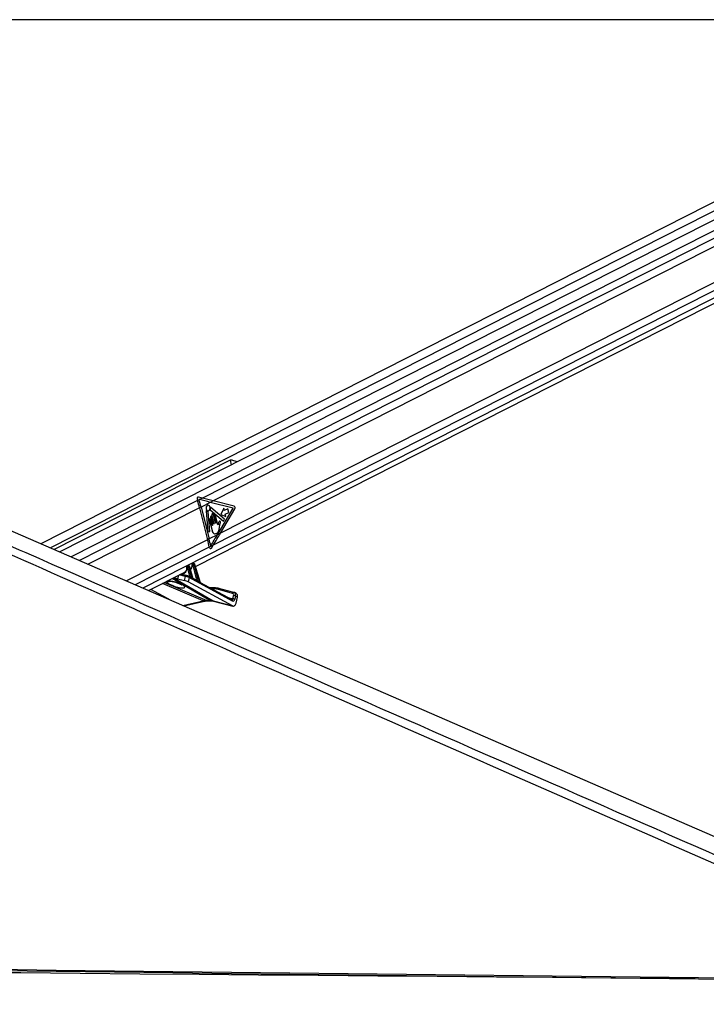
# Paper-space layout '3M DUO Surface Plate' of a CAD drawing. Header units: millimetres. Extents: x 10 to 10348, y 20 to 7979.
# Tile 30 of 117: x 2826 to 3321, y 3153 to 3862. Entities that reach past the tile are written whole.
import ezdxf

# ---------------------------------------------------------------- set-up
doc = ezdxf.new("R2010")
doc.units = ezdxf.units.MM
doc.layers.add('COMPONENT_GEOMETRY', color=7, linetype='Continuous')
doc.styles.add('SLDTEXTSTYLE0', font='TXT', dxfattribs={"width": 0.75})
doc.dimstyles.new('SLDDIMSTYLE0', dxfattribs={"dimtxt": 75, "dimasz": 3.302, "dimexe": 0, "dimexo": 0.0625, "dimgap": 18.75, "dimtad": 0, "dimtih": 1, "dimtoh": 1, "dimdec": 1, "dimrnd": 1e-09, "dimzin": 12, "dimdsep": 46, "dimtxsty": 'SLDTEXTSTYLE0', "dimsah": 1, "dimcen": 0.09, "dimadec": 0, "dimazin": 3, "dimtfac": 1, "dimtdec": 1, "dimtofl": 0, "dimtmove": 0, "dimatfit": 3, "dimfxl": 1, "dimfrac": 2, "dimtolj": 1, "dimtzin": 12, "dimarcsym": 0})

# ---------------------------------------------------------------- blocks, each defined once
blk = doc.blocks.new('_D_14')
at = {"layer": 'COMPONENT_GEOMETRY', "color": 7}
for p, q in [((3604.47, 3861.9), (417.28, 3861.9)), ((420.45, 3861.9), (420.45, 2461.18)), ((420.45, 941.4), (420.45, 2342.12)), ((3455.96, 941.4), (417.28, 941.4))]:
    blk.add_line(p, q, dxfattribs=at)
for points in [[(420.45, 3861.9), (419.94, 3858.6), (420.96, 3858.6)], [(420.45, 941.4), (420.96, 944.7), (419.94, 944.7)]]:
    blk.add_solid(points, dxfattribs=at)
at = {"layer": 'COMPONENT_GEOMETRY', "color": 7, "insert": (268.06, 2438.8), "char_height": 75, "attachment_point": 1, "style": 'SLDTEXTSTYLE0'}
blk.add_mtext('2920.5', dxfattribs=at)

psp = doc.layouts.new('3M DUO Surface Plate')

# ---------------------------------------------------------------- linework, layer by layer
at = {"color": 7, "linetype": 'Continuous', "lineweight": 25}
for p, q in [((3504.52, 3821.32), (2841.59, 3484.74)), ((3529.92, 3821.32), (2855.28, 3478.79)), ((2953, 3468.26), (3543.52, 3768.07)), ((2977.81, 3544.79), (2851.26, 3480.54)), ((2954.09, 3516.7), (2954.36, 3515.82)), ((2955.44, 3516.37), (2954.36, 3515.82)), ((2957.85, 3517.6), (2955, 3518.31)), ((2955.38, 3516.58), (2955.44, 3516.37)), ((2955.7, 3516.5), (2955.38, 3516.58)), ((2955.7, 3516.5), (2955.44, 3516.37)), ((2957.85, 3517.6), (2955.7, 3516.5)), ((2965.74, 3515.6), (2963.59, 3514.51)), ((2980.79, 3511.73), (2965.74, 3515.6)), ((2956.91, 3511.12), (2955.83, 3510.57)), ((2955.83, 3510.57), (2961.66, 3487.6)), ((2963.59, 3514.51), (2956.91, 3511.12)), ((2956.91, 3511.12), (2962.74, 3488.14)), ((2960.57, 3508.47), (2961.88, 3493.27)), ((2963.24, 3493.5), (2962, 3507.88)), ((2963.56, 3509.22), (2973.01, 3500.86)), ((2980.1, 3510.26), (2963.59, 3514.51)), ((2973.7, 3502.46), (2963.89, 3510.9)), ((2968.76, 3491.2), (2980.1, 3510.26)), ((2970.91, 3492.29), (2981.3, 3509.75)), ((2973.28, 3510.27), (2971.22, 3505.89)), ((2973.67, 3508.72), (2973.28, 3510.27)), ((2976.11, 3509.95), (2973.67, 3508.72)), ((2976.82, 3507.15), (2976.11, 3509.95)), ((2962.95, 3501.54), (2964.82, 3494.19)), ((2963.71, 3503.63), (2965.14, 3498)), ((2964.99, 3497.93), (2963.95, 3502.04)), ((2964.62, 3505.11), (2966.17, 3498.98)), ((2966.03, 3498.91), (2964.7, 3504.13)), ((2967.31, 3499.56), (2965.76, 3505.69)), ((2966.26, 3504.35), (2967.45, 3499.63)), ((2969.08, 3498.29), (2967.39, 3504.93)), ((2971.22, 3505.89), (2974.78, 3504.36)), ((2973.01, 3500.86), (2973.7, 3502.46)), ((2974.38, 3505.91), (2976.82, 3507.15)), ((2974.78, 3504.36), (2974.38, 3505.91)), ((2970.16, 3496.26), (2970.53, 3498.68)), ((2962.74, 3488.14), (2961.66, 3487.6)), ((2961.88, 3493.27), (2963.24, 3493.5)), ((2968.76, 3491.2), (2962.74, 3488.14)), ((2970.91, 3492.29), (2968.76, 3491.2)), ((2965.72, 3483.8), (2962.86, 3482.34)), ((2962.86, 3482.34), (2962.93, 3481.98)), ((2964.35, 3481.61), (2965.72, 3483.8)), ((2946.97, 3468.3), (2946.83, 3468.3)), ((2947.37, 3469.13), (2946.88, 3468.88)), ((2947.53, 3469.17), (2947.04, 3468.92)), ((2947.04, 3468.92), (2947.18, 3468.92)), ((2947.18, 3468.92), (2947.67, 3469.17)), ((2948.95, 3461.1), (2947.19, 3468.07)), ((2947.67, 3469.17), (2947.53, 3469.17)), ((2947.79, 3469.2), (2947.65, 3469.2)), ((2948.38, 3468.49), (2947.88, 3468.24)), ((2947.88, 3468.24), (2949.88, 3460.32)), ((2951.11, 3459.63), (2948.38, 3468.49)), ((2951.32, 3459.5), (2948.51, 3468.62)), ((2949.21, 3466.34), (2949.5, 3466.48)), ((2950.97, 3469.38), (2950.65, 3469.38)), ((2951.24, 3470.23), (2950.71, 3469.96)), ((2951.4, 3470.27), (2950.87, 3470)), ((2950.87, 3470), (2951.18, 3470)), ((2951.18, 3470), (2951.71, 3470.27)), ((2953.89, 3458.47), (2951.19, 3469.15)), ((2951.71, 3470.27), (2951.4, 3470.27)), ((2951.83, 3470.3), (2951.52, 3470.3)), ((2952.42, 3469.59), (2951.88, 3469.32)), ((2951.88, 3469.32), (2954.85, 3457.52)), ((2956.42, 3456.63), (2952.42, 3469.59)), ((2956.6, 3456.6), (2952.55, 3469.72)), ((2919.12, 3451.06), (2945.71, 3464.56)), ((2940.06, 3459.51), (2945.01, 3458.28)), ((2946.54, 3461.79), (2942.33, 3462.84)), ((2945.01, 3458.28), (2945.63, 3461.15)), ((2946.54, 3461.79), (2946.66, 3461.74)), ((2948.34, 3460.34), (2947.68, 3457.23)), ((2948.1, 3461.17), (2948, 3461.21)), ((2949.11, 3460.63), (2948.1, 3461.17)), ((2979.48, 3443.51), (2948.34, 3460.34)), ((2953.85, 3458.07), (2951.4, 3459.39)), ((2935.52, 3443.93), (2920.77, 3451.9)), ((2979.46, 3440.06), (2947.68, 3457.23)), ((2979.24, 3444.35), (2956.61, 3456.58)), ((2967.05, 3452.94), (2963.33, 3452.94)), ((2979.65, 3449.02), (2968.82, 3451.96)), ((2980.58, 3449.66), (2969.75, 3452.59)), ((2979.88, 3445.05), (2980.35, 3447.26)), ((2980.87, 3449.53), (2980.58, 3449.66)), ((2980.68, 3449.62), (2980.58, 3449.66)), ((2982.26, 3448.86), (2980.93, 3449.52)), ((2981.74, 3446.97), (2981.26, 3444.76)), ((2983.07, 3446.3), (2981.74, 3446.97)), ((2982.13, 3441.93), (2983.07, 3446.3)), ((2944.45, 3440.05), (2959.37, 3443.37)), ((2960.98, 3443.8), (2963.15, 3443.8)), ((2961.69, 3443.63), (2963.86, 3443.63)), ((2965.54, 3443.54), (2979.46, 3440.06)), ((2965.93, 3443.39), (2979.84, 3439.91))]:
    psp.add_line(p, q, dxfattribs=at)
at = {"color": 8, "linetype": 'Continuous', "lineweight": 25}
for p, q in [((3510.42, 3817.75), (2848.56, 3481.72)), ((3533.71, 3815.51), (2863.49, 3475.23)), ((3533.45, 3809.84), (2957.85, 3517.6)), ((3533.45, 3803.84), (2965.74, 3515.6)), ((3535.5, 3778.94), (2970.91, 3492.29)), ((3540.71, 3770.44), (2915.1, 3452.81)), ((3537.78, 3774.24), (2965.72, 3483.8)), ((2977.81, 3544.79), (2978.67, 3541.44)), ((2954.36, 3515.82), (2869.37, 3472.67)), ((2955.83, 3510.57), (2875.74, 3469.91)), ((2961.66, 3487.6), (2903.27, 3457.95)), ((2962.86, 3482.34), (2909.48, 3455.24)), ((2963.15, 3443.8), (2936.15, 3459.7)), ((2937.19, 3460.23), (2965.54, 3443.54)), ((2940.59, 3461.96), (2940.06, 3459.51)), ((2945.63, 3461.15), (2941.19, 3462.26)), ((2942.51, 3462.93), (2946.51, 3461.79)), ((2946.58, 3461.77), (2948.95, 3461.1)), ((2952.25, 3458.93), (2953.89, 3458.47)), ((2958.34, 3443.54), (2929.22, 3456.18)), ((2930.72, 3456.94), (2960.98, 3443.8)), ((2936.69, 3457.51), (2936.6, 3457.65)), ((2966.38, 3452.28), (2964.57, 3452.28)), ((2976.28, 3445.95), (2979.88, 3445.05)), ((2943.84, 3440.32), (2958.34, 3443.54)), ((2965.54, 3443.54), (2965.93, 3443.39))]:
    psp.add_line(p, q, dxfattribs=at)
at = {"color": 7, "linetype": 'Continuous', "lineweight": 25, "flags": 128}
for points in [[(2393.31, 3679.52), (2525.11, 3622.26), (2854.52, 3479.13), (3266.29, 3300.21), (3498.25, 3199.42)], [(2961.44, 3512.44), (2960.96, 3512.03), (2960.63, 3511.39), (2960.49, 3510.62), (2960.57, 3509.83), (2960.86, 3509.15), (2961.32, 3508.68), (2961.86, 3508.48), (2962.42, 3508.6), (2962.9, 3509.01), (2963.24, 3509.65), (2963.37, 3510.43), (2963.29, 3511.21), (2963, 3511.9), (2962.55, 3512.37), (2962, 3512.56), (2961.44, 3512.44)], [(2960.81, 3508.64), (2960.77, 3508.68), (2960.73, 3508.69), (2960.68, 3508.69), (2960.64, 3508.67), (2960.61, 3508.63), (2960.59, 3508.58), (2960.57, 3508.53), (2960.57, 3508.47)], [(2963.89, 3510.9), (2963.85, 3510.92), (2963.81, 3510.93), (2963.77, 3510.92), (2963.74, 3510.9), (2963.71, 3510.87), (2963.68, 3510.82), (2963.67, 3510.77), (2963.67, 3510.71)], [(2963.95, 3502.04), (2963.84, 3502.29), (2963.68, 3502.47), (2963.47, 3502.54), (2963.27, 3502.5), (2963.09, 3502.34), (2962.97, 3502.11), (2962.92, 3501.83), (2962.95, 3501.54)], [(2964.7, 3504.13), (2964.6, 3504.38), (2964.43, 3504.56), (2964.23, 3504.63), (2964.03, 3504.58), (2963.85, 3504.43), (2963.73, 3504.2), (2963.68, 3503.91), (2963.71, 3503.63)], [(2965.76, 3505.69), (2965.63, 3505.97), (2965.44, 3506.17), (2965.21, 3506.25), (2964.98, 3506.2), (2964.78, 3506.03), (2964.64, 3505.76), (2964.58, 3505.44), (2964.62, 3505.11)], [(2967.39, 3504.93), (2967.27, 3505.22), (2967.08, 3505.41), (2966.85, 3505.49), (2966.62, 3505.45), (2966.42, 3505.27), (2966.28, 3505.01), (2966.22, 3504.68), (2966.26, 3504.35)], [(2965.14, 3498), (2965.14, 3497.96), (2965.13, 3497.92), (2965.12, 3497.88), (2965.09, 3497.86), (2965.06, 3497.85), (2965.03, 3497.86), (2965.01, 3497.89), (2964.99, 3497.93)], [(2966.17, 3498.98), (2966.18, 3498.94), (2966.17, 3498.9), (2966.15, 3498.86), (2966.13, 3498.84), (2966.1, 3498.84), (2966.07, 3498.85), (2966.05, 3498.87), (2966.03, 3498.91)], [(2967.45, 3499.63), (2967.46, 3499.59), (2967.45, 3499.55), (2967.43, 3499.51), (2967.41, 3499.49), (2967.38, 3499.49), (2967.35, 3499.5), (2967.33, 3499.52), (2967.31, 3499.56)], [(2947.65, 3469.2), (2947.6, 3469.19), (2947.53, 3469.17)], [(2947.79, 3469.2), (2947.74, 3469.19), (2947.67, 3469.17)], [(2951.4, 3470.27), (2951.46, 3470.29), (2951.52, 3470.3)], [(2951.71, 3470.27), (2951.78, 3470.29), (2951.83, 3470.3)], [(2967.29, 3452.89), (2967.15, 3452.93), (2967.05, 3452.94)], [(3312.63, 3171.61), (3298.22, 3171.73), (3255.39, 3172.1), (3212.56, 3172.47), (3169.72, 3172.84), (3126.89, 3173.2), (3084.06, 3173.57), (3041.23, 3173.94), (2998.39, 3174.31), (2955.56, 3174.68), (2912.73, 3175.04), (2869.9, 3175.41), (2827.06, 3175.78), (2804.67, 3175.98)], [(2810.64, 3178.42), (2852.67, 3177.93), (2894.69, 3177.43), (2936.72, 3176.94), (2978.74, 3176.44), (3020.76, 3175.95), (3104.81, 3174.96), (3146.83, 3174.47), (3188.86, 3173.98), (3230.88, 3173.49), (3272.91, 3173), (3314.93, 3172.5), (3356.95, 3172.01), (3398.98, 3171.52), (3441, 3171.03), (3479.86, 3170.58), (3518.72, 3170.12)], [(2810.64, 3177.5), (2852.67, 3177.01), (2894.69, 3176.51), (2936.71, 3176.02), (2978.74, 3175.53), (3020.76, 3175.03), (3104.81, 3174.05), (3146.83, 3173.55), (3188.86, 3173.06), (3230.88, 3172.57), (3272.91, 3172.08), (3314.93, 3171.58), (3356.95, 3171.09), (3398.98, 3170.6), (3441, 3170.11), (3481.57, 3169.64), (3522.15, 3169.16)]]:
    psp.add_lwpolyline(points, dxfattribs=at)
at = {"color": 8, "linetype": 'Continuous', "lineweight": 25, "flags": 128}
for points in [[(2946.54, 3468.2), (2946.54, 3468.2), (2946.55, 3468.17), (2946.58, 3468.14), (2946.63, 3468.12), (2946.7, 3468.1)], [(2948.51, 3468.62), (2948.51, 3468.62), (2948.5, 3468.59), (2948.48, 3468.56), (2948.44, 3468.53), (2948.38, 3468.49)], [(2950.52, 3469.21), (2950.46, 3469.24), (2950.41, 3469.28), (2950.38, 3469.32), (2950.36, 3469.36), (2950.36, 3469.37)], [(2952.42, 3469.59), (2952.48, 3469.63), (2952.52, 3469.66), (2952.54, 3469.69), (2952.55, 3469.72), (2952.55, 3469.72)], [(2960.98, 3443.8), (2961.38, 3443.66), (2961.69, 3443.63)], [(2963.15, 3443.8), (2963.55, 3443.66), (2963.85, 3443.63)]]:
    psp.add_lwpolyline(points, dxfattribs=at)
at = {"color": 7, "linetype": 'Continuous', "lineweight": 25}
for centre, radius, start, end in [((2847.26, 3483), 112.02, 14.25198, 17.04218), ((2848.34, 3483.54), 112.02, 14.25198, 17.04218), ((2962, 3509.56), 1.51, 217.53749, 264.7551), ((2961.82, 3507.89), 0.176, 357.7781, 77.18974), ((2963.75, 3509.39), 0.252, 160.17273, 223.35802), ((2960.31, 3510.52), 3.37, 341.97902, 3.29855), ((2980.15, 3510.51), 1.38, 326.34341, 62.23455), ((2857.09, 3461.03), 107.89, 11.39272, 14.25359), ((2858.05, 3461.55), 108.02, 11.55873, 14.25247), ((2947.37, 3468.46), 0.566, 125.10346, 196.44607), ((2947.51, 3468.46), 0.566, 125.10346, 196.44607), ((2947.02, 3470.25), 2.19, 274.52929, 293.12909), ((2951.2, 3469.54), 0.566, 125.10346, 196.44607), ((2951.51, 3469.54), 0.566, 125.10346, 196.44607), ((2951.02, 3471.33), 2.19, 274.52929, 293.12909), ((2950.08, 3460.25), 0.219, 161.42154, 208.99116), ((2951.32, 3459.56), 0.225, 161.788, 206.14726), ((2955.09, 3457.45), 0.245, 162.70731, 197.16086), ((2956.66, 3456.55), 0.255, 162.97667, 193.1146), ((2966.41, 3442.99), 9.29, 74.99934, 90.19308), ((2967.32, 3443.11), 9.77, 74.99934, 90.19308), ((2979.94, 3441.92), 3.14, 65.12763, 91.1935), ((2980.42, 3444.12), 3.14, 65.12763, 91.1935)]:
    psp.add_arc(centre, radius, start, end, dxfattribs=at)
at = {"color": 8, "linetype": 'Continuous', "lineweight": 25}
for centre, radius, start, end in [((2946.44, 3460.96), 0.832, 83.19325, 166.83794), ((2947.69, 3460.6), 0.709, 338.27308, 54.07106), ((2948.63, 3461.07), 0.324, 302.29133, 5.67388), ((2948.68, 3461.05), 0.416, 307.33652, 356.2624), ((2953.59, 3458.43), 0.305, 292.52867, 6.97563), ((2953.6, 3458.43), 0.32, 293.13643, 4.09013), ((2933.18, 3461.52), 4.01, 254.87864, 288.30639), ((2967.16, 3452.17), 0.781, 97.87147, 172.1347), ((2969.63, 3451.76), 0.841, 82.35566, 166.12392), ((2978.82, 3443.78), 0.709, 338.27308, 54.07106), ((2980.46, 3448.82), 0.841, 82.35566, 166.12392), ((2959.08, 3444.81), 1.47, 239.89395, 281.03561)]:
    psp.add_arc(centre, radius, start, end, dxfattribs=at)
at = {"color": 7, "linetype": 'Continuous', "lineweight": 25}
for centre, major_axis, ratio, start_param, end_param in [((2954.9, 3517.11), (-0.12, 1.21), 0.720552, 6.033283, 8.128685), ((2907.02, 3514.51), (124.66, -25.73), 0.099796, 1.120501, 1.190315), ((2909.17, 3515.6), (124.66, -25.73), 0.099796, 1.120501, 1.190315), ((2912.19, 3491.2), (83.28, 118.68), 0.327713, 4.87263, 4.938417), ((2914.34, 3492.29), (83.28, 118.68), 0.327713, 4.868604, 4.938417), ((2963.74, 3482.39), (0.11, 1.22), 0.687565, 1.976308, 4.073806), ((2946.88, 3468.06), (-0.103, 0.228), 0.673111, 5.987747, 7.397853), ((2947.02, 3468.06), (-0.103, 0.228), 0.673111, 4.451858, 5.987747), ((2947.36, 3468.21), (-0.33, 0.674), 0.668218, 4.431387, 5.967276), ((2947.85, 3468.47), (-0.349, 0.664), 0.662657, 4.411724, 5.947614), ((2946.42, 3471.09), (-2.25, 5.02), 0.673724, 3.284505, 3.372492), ((2950.71, 3469.14), (-0.103, 0.228), 0.673111, 5.987747, 7.251981), ((2951.02, 3469.14), (-0.103, 0.228), 0.673111, 4.451858, 5.987747), ((2951.36, 3469.29), (-0.33, 0.674), 0.668218, 4.431387, 5.967276), ((2951.9, 3469.56), (-0.349, 0.664), 0.662657, 4.411724, 5.947614), ((2936.76, 3461.3), (4.71, -1.88), 0.125295, 4.906957, 5.540232), ((2942.64, 3469.17), (-2.25, 5.02), 0.673724, 3.17485, 3.520702), ((2946.33, 3457.56), (1.88, -0.75), 0.125295, 0.826687, 2.39864), ((2946.95, 3460.46), (1.92, -0.59), 0.196947, 0.822531, 2.394484), ((2947.33, 3461.38), (0.942, -0.377), 0.125295, 0.826687, 2.39864), ((2949.34, 3460.45), (0.865, -0.373), 0.104519, 2.155932, 2.465467), ((2949.43, 3460.68), (0.621, -0.448), 0.146215, 2.248168, 2.557703), ((2925.97, 3471.89), (37.2, -19.59), 0.027805, 0.843472, 0.887621), ((2926.15, 3471.89), (37.02, -19.59), 0.022315, 0.842179, 0.886328), ((2954.37, 3458.04), (0.621, -0.448), 0.146215, 2.472506, 2.557703), ((2938.65, 3455.51), (6.54, -2.07), 0.224044, 3.090728, 8.241573), ((2925.97, 3471.89), (37.2, -19.59), 0.027805, 0.626744, 0.696578), ((2926.15, 3471.89), (37.02, -19.59), 0.022315, 0.625451, 0.695285), ((2979.93, 3445.43), (-0.08, 2.04), 0.682392, 2.758736, 4.354283), ((2978.92, 3447.17), (0.89, 1.79), 0.666691, 5.080057, 6.416628), ((2979.59, 3446.84), (1.34, 2.68), 0.666983, 6.283091, 6.416675), ((2980.92, 3446.17), (1.34, 2.68), 0.666691, 5.080057, 6.283044), ((2956.27, 3424.95), (9.3, 17.74), 0.688446, 0.339084, 0.515399), ((2958.44, 3424.95), (8.96, 17.91), 0.658734, 0.149545, 0.32586), ((2980.13, 3442.93), (-0.12, 3.06), 0.682392, 2.758736, 4.354283)]:
    psp.add_ellipse(centre, major_axis=major_axis, ratio=ratio, start_param=start_param, end_param=end_param, dxfattribs=at)
at = {"color": 8, "linetype": 'Continuous', "lineweight": 25}
for centre, major_axis, ratio, start_param, end_param in [((2942.3, 3469.01), (-2.47, 5.47), 0.673111, 2.767813, 4.25626), ((2947.22, 3468.21), (-0.33, 0.674), 0.668218, 5.967276, 6.289634), ((2947.71, 3468.47), (-0.349, 0.664), 0.662657, 5.947614, 6.27346), ((2946.09, 3470.94), (-2.47, 5.47), 0.673111, 3.367324, 4.110388), ((2951.04, 3469.29), (-0.33, 0.674), 0.668218, 5.967276, 6.293873), ((2951.58, 3469.56), (-0.349, 0.664), 0.662657, 5.947614, 6.27346), ((2979.21, 3445.38), (-0.24, 1.05), 0.596541, 2.848417, 4.256822), ((2979.59, 3446.84), (1.34, 2.68), 0.666983, 5.080104, 6.283091)]:
    psp.add_ellipse(centre, major_axis=major_axis, ratio=ratio, start_param=start_param, end_param=end_param, dxfattribs=at)
at = {"color": 7, "linetype": 'Continuous', "lineweight": 25}
for points, knots in [([(3518.72, 3170.12), (3518.26, 3170.32), (3354.56, 3242.1), (3120.31, 3344.83), (2836.31, 3469.55), (2665.17, 3544.79), (2537.46, 3601.08), (2432.94, 3647.27), (2378.8, 3671.35), (2351.73, 3683.4)], [0, 0, 0, 0, 0.001178, 0.420275, 0.601458, 0.730782, 0.860106, 0.930053, 1, 1, 1, 1]), ([(2982.85, 3543.56), (2982.84, 3543.56), (2982.41, 3543.74), (2981.33, 3544.18), (2979.97, 3544.7), (2978.85, 3544.96), (2978.19, 3544.95), (2977.91, 3544.83), (2977.81, 3544.79)], [0, 0, 0, 0, 0.00383, 0.271742, 0.5909, 0.78487, 0.929736, 1, 1, 1, 1]), ([(2970.53, 3498.68), (2970.62, 3499.06), (2970.73, 3499.55), (2970.89, 3500.13), (2970.88, 3500.45), (2970.8, 3500.7), (2970.69, 3500.84), (2970.53, 3500.94), (2970.27, 3500.91), (2970.11, 3500.74), (2970.03, 3500.66)], [0, 0, 0, 0, 0.369532, 0.462234, 0.557841, 0.653711, 0.700172, 0.747002, 0.872845, 1, 1, 1, 1]), ([(2964.82, 3494.19), (2964.95, 3493.74), (2965.21, 3492.89), (2966.04, 3492.05), (2967.02, 3491.83), (2967.98, 3492.12), (2968.86, 3492.71), (2969.59, 3493.65), (2969.97, 3494.93), (2970.1, 3495.82), (2970.16, 3496.26)], [0, 0, 0, 0, 0.13106, 0.251024, 0.376916, 0.501355, 0.627161, 0.75065, 0.875357, 1, 1, 1, 1]), ([(2969.16, 3498.39), (2969.15, 3498.37), (2969.13, 3498.33), (2969.1, 3498.3), (2969.08, 3498.29), (2969.08, 3498.29)], [0, 0, 0, 0, 0.51399, 0.984901, 1, 1, 1, 1]), ([(2969.36, 3499.28), (2969.33, 3499.12), (2969.29, 3498.81), (2969.2, 3498.52), (2969.16, 3498.39)], [0, 0, 0, 0, 0.5191471, 1, 1, 1, 1]), ([(2970.03, 3500.66), (2969.87, 3500.44), (2969.57, 3500.05), (2969.43, 3499.52), (2969.36, 3499.28)], [0, 0, 0, 0, 0.546848, 1, 1, 1, 1]), ([(2946.56, 3467.37), (2946.54, 3467.06), (2946.51, 3466.37), (2946.25, 3465.55), (2945.97, 3465.16), (2945.86, 3465)], [0, 0, 0, 0, 0.3318835, 0.7361521, 1, 1, 1, 1]), ([(2946.89, 3468.88), (2946.83, 3468.85), (2946.72, 3468.78), (2946.6, 3468.61), (2946.53, 3468.41), (2946.53, 3468.27), (2946.54, 3468.2)], [0, 0, 0, 0, 0.22277, 0.490051, 0.753658, 1, 1, 1, 1]), ([(2946.54, 3468.2), (2946.56, 3467.99), (2946.59, 3467.7), (2946.56, 3467.44), (2946.56, 3467.37)], [0, 0, 0, 0, 0.7418896, 1, 1, 1, 1]), ([(2947.65, 3469.2), (2947.57, 3469.19), (2947.47, 3469.19), (2947.39, 3469.13), (2947.37, 3469.12)], [0, 0, 0, 0, 0.7692058, 1, 1, 1, 1]), ([(2948.51, 3468.62), (2948.48, 3468.69), (2948.41, 3468.85), (2948.23, 3469.05), (2948.01, 3469.18), (2947.86, 3469.19), (2947.79, 3469.2)], [0, 0, 0, 0, 0.225039, 0.529895, 0.792759, 1, 1, 1, 1]), ([(2950.3, 3468.65), (2950.24, 3468.34), (2950.12, 3467.68), (2949.76, 3466.96), (2949.44, 3466.65), (2949.31, 3466.53)], [0, 0, 0, 0, 0.346517, 0.74184, 1, 1, 1, 1]), ([(2950.36, 3469.37), (2950.36, 3469.16), (2950.36, 3468.91), (2950.31, 3468.69), (2950.3, 3468.65)], [0, 0, 0, 0, 0.8078341, 1, 1, 1, 1]), ([(2950.72, 3469.95), (2950.66, 3469.93), (2950.54, 3469.86), (2950.43, 3469.69), (2950.37, 3469.51), (2950.36, 3469.4), (2950.36, 3469.37)], [0, 0, 0, 0, 0.2465831, 0.5477976, 0.8447076, 1, 1, 1, 1]), ([(2951.52, 3470.3), (2951.44, 3470.29), (2951.34, 3470.29), (2951.26, 3470.23), (2951.24, 3470.22)], [0, 0, 0, 0, 0.767141, 1, 1, 1, 1]), ([(2952.55, 3469.72), (2952.52, 3469.79), (2952.46, 3469.95), (2952.27, 3470.15), (2952.05, 3470.28), (2951.9, 3470.29), (2951.83, 3470.3)], [0, 0, 0, 0, 0.225039, 0.529895, 0.792759, 1, 1, 1, 1]), ([(2949.1, 3461.03), (2949.16, 3460.98), (2949.33, 3460.87), (2949.56, 3460.63), (2949.76, 3460.43), (2949.86, 3460.34), (2949.88, 3460.32)], [0, 0, 0, 0, 0.205277, 0.54887, 0.921065, 1, 1, 1, 1]), ([(2949.89, 3460.15), (2949.87, 3460.16), (2949.74, 3460.23), (2949.49, 3460.4), (2949.25, 3460.56), (2949.12, 3460.62), (2949.11, 3460.63)], [0, 0, 0, 0, 0.104416, 0.571205, 0.986902, 1, 1, 1, 1]), ([(2951.4, 3459.39), (2951.4, 3459.39), (2951.39, 3459.4), (2951.36, 3459.43), (2951.33, 3459.47), (2951.32, 3459.5), (2951.32, 3459.5)], [0, 0, 0, 0, 0.320068, 0.609851, 0.937663, 1, 1, 1, 1]), ([(2953.92, 3458.45), (2953.96, 3458.43), (2954.07, 3458.36), (2954.28, 3458.16), (2954.53, 3457.88), (2954.73, 3457.64), (2954.84, 3457.54), (2954.85, 3457.52)], [0, 0, 0, 0, 0.105262, 0.280223, 0.626144, 0.932878, 1, 1, 1, 1]), ([(2932.14, 3457.65), (2932.17, 3457.69), (2932.29, 3457.84), (2932.83, 3458), (2933.93, 3458.04), (2935.26, 3457.91), (2936.21, 3457.73), (2936.6, 3457.65)], [0, 0, 0, 0, 0.0947449, 0.3228392, 0.5669318, 0.8205405, 1, 1, 1, 1]), ([(2934.4, 3457.78), (2934.4, 3457.78), (2934.37, 3457.78), (2934.51, 3457.79), (2934.83, 3457.79), (2935.43, 3457.73), (2936.09, 3457.64), (2936.54, 3457.54), (2936.7, 3457.5)], [0, 0, 0, 0, 0.033564, 0.178535, 0.361238, 0.603907, 0.863493, 1, 1, 1, 1]), ([(2936.69, 3457.51), (2936.89, 3457.47), (2937.49, 3457.33), (2938.53, 3457.04), (2939.76, 3456.64), (2940.93, 3456.19), (2941.89, 3455.75), (2942.55, 3455.4), (2942.93, 3455.15), (2942.97, 3455.12), (2942.99, 3455.1)], [0, 0, 0, 0, 0.065885, 0.199139, 0.345071, 0.502285, 0.664142, 0.797732, 0.910621, 1, 1, 1, 1]), ([(2954.85, 3457.38), (2954.83, 3457.39), (2954.7, 3457.47), (2954.43, 3457.67), (2954.13, 3457.91), (2953.92, 3458.03), (2953.85, 3458.06)], [0, 0, 0, 0, 0.084189, 0.443876, 0.832318, 1, 1, 1, 1]), ([(2956.61, 3456.57), (2956.61, 3456.57), (2956.61, 3456.57), (2956.6, 3456.59), (2956.6, 3456.6)], [0, 0, 0, 0, 0.578191, 1, 1, 1, 1]), ([(2959.37, 3443.37), (2959.57, 3443.41), (2960.37, 3443.58), (2961.12, 3443.61), (2961.69, 3443.63)], [0, 0, 0, 0, 0.25059, 1, 1, 1, 1]), ([(2963.86, 3443.63), (2964.04, 3443.63), (2964.76, 3443.62), (2965.43, 3443.49), (2965.93, 3443.39)], [0, 0, 0, 0, 0.250467, 1, 1, 1, 1])]:
    psp.add_open_spline(points, degree=3, knots=knots, dxfattribs=at)
at = {"color": 8, "linetype": 'Continuous', "lineweight": 25}
for points, knots in [([(2364.13, 3683.16), (2391.46, 3671.15), (2446.11, 3647.12), (2551.15, 3601), (2679.35, 3544.74), (2981.99, 3412.01), (3254.45, 3292.6), (3476.47, 3195.3), (3496.89, 3186.36)], [0, 0, 0, 0, 0.0720957, 0.1441915, 0.2778045, 0.4114176, 0.945885, 1, 1, 1, 1]), ([(2951.11, 3459.63), (2951.15, 3459.6), (2951.23, 3459.54), (2951.3, 3459.49), (2951.33, 3459.49), (2951.32, 3459.5), (2951.32, 3459.5)], [0, 0, 0, 0, 0.400273, 0.69557, 0.970084, 1, 1, 1, 1]), ([(2951.4, 3459.39), (2951.4, 3459.39), (2951.43, 3459.38), (2951.43, 3459.36), (2951.39, 3459.36), (2951.28, 3459.38), (2951.18, 3459.44), (2951.12, 3459.47)], [0, 0, 0, 0, 0.0117102, 0.2224144, 0.4502396, 0.6927046, 1, 1, 1, 1]), ([(2956.42, 3456.63), (2956.45, 3456.6), (2956.5, 3456.56), (2956.55, 3456.53), (2956.58, 3456.53), (2956.6, 3456.54), (2956.61, 3456.56), (2956.6, 3456.58), (2956.59, 3456.6)], [0, 0, 0, 0, 0.301228, 0.516121, 0.573171, 0.752574, 0.788733, 1, 1, 1, 1]), ([(2956.6, 3456.57), (2956.61, 3456.57), (2956.65, 3456.55), (2956.68, 3456.5), (2956.68, 3456.44), (2956.63, 3456.42), (2956.53, 3456.43), (2956.46, 3456.47), (2956.42, 3456.49)], [0, 0, 0, 0, 0.036589, 0.233651, 0.434479, 0.594801, 0.795344, 1, 1, 1, 1])]:
    psp.add_open_spline(points, degree=3, knots=knots, dxfattribs=at)

# ---------------------------------------------------------------- dimensions: what is measured, and where the dimension line sits
at = {"layer": 'COMPONENT_GEOMETRY', "color": 7}
dim = psp.add_linear_dim(base=(420.45, 941.4), p1=(3605.74, 3861.9), p2=(3457.23, 941.4), angle=90, dimstyle='SLDDIMSTYLE0', dxfattribs=at)
dim.commit()
dim.dimension.update_dxf_attribs({"geometry": '_D_14', "text_midpoint": (420.45, 2401.65), "dimtype": 160})

doc.saveas('drawing.dxf')
